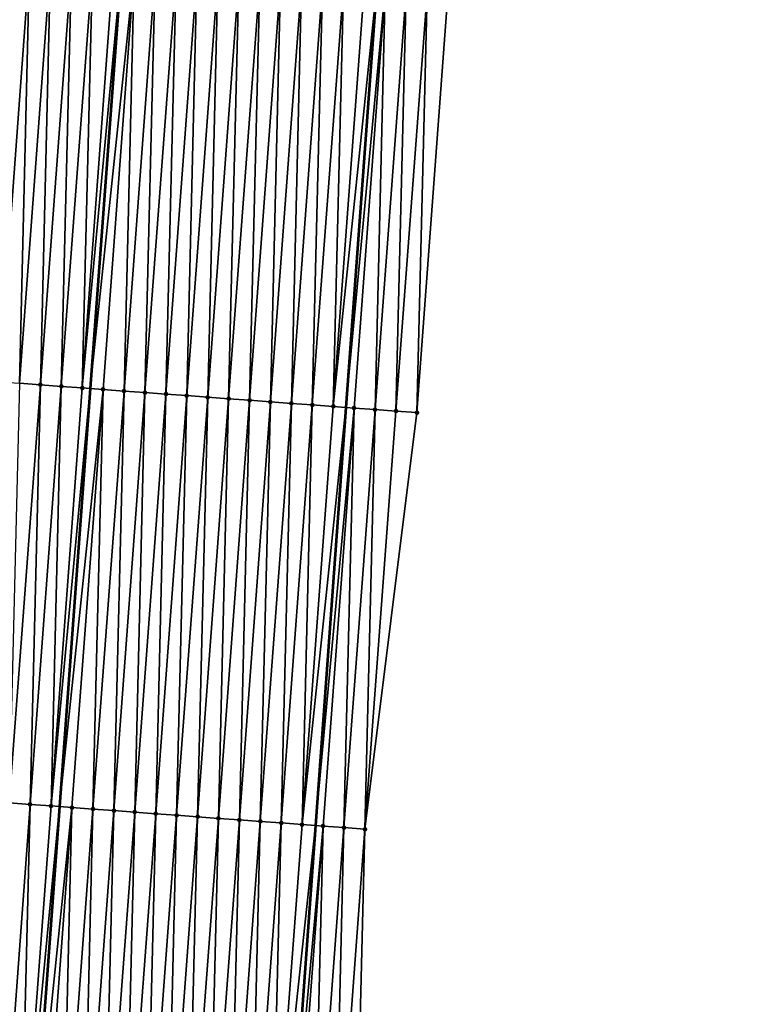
# Model space of a CAD drawing. Header units: feet. Extents: x 2017424 to 2024169, y 808042 to 818730.
# Tile 40 of 256: x 2023513 to 2023548, y 809297 to 809344. Entities that reach past the tile are written whole.
import ezdxf

# ---------------------------------------------------------------- set-up
doc = ezdxf.new("R2010")
doc.units = ezdxf.units.FT
doc.header["$MEASUREMENT"] = 0
for name, color, linetype, lineweight in [('EP_Travel Lane', 172, 'Continuous', 53), ('NB-Road Shots', 141, 'Continuous', 100), ('NB-Road X-Section', 40, 'Continuous', 13), ('STRIPING', 60, 'Continuous', 53)]:
    doc.layers.add(name, color=color, linetype=linetype, lineweight=lineweight)
doc.layers.add('I-77-MM15-17_NB-Surface-BORDER', color=7, linetype='Continuous')
doc.layers.add('I-77-MM15-17_NB-Surface-TIN', color=7, linetype='Continuous')

msp = doc.modelspace()

# ---------------------------------------------------------------- linework, layer by layer
at = {"layer": 'EP_Travel Lane'}
msp.add_polyline3d([(2023545.332341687, 809544.8801068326, 269.8780512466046), (2023543.811232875, 809524.9410547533, 269.5273546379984), (2023542.290104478, 809505.0017459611, 269.1929430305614), (2023540.768961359, 809485.0622441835, 268.8707907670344), (2023539.247784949, 809465.1223060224, 268.5763312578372), (2023537.726597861, 809445.1822278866, 268.2907422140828), (2023536.248737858, 809425.2409076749, 267.9530427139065), (2023534.797047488, 809405.2966975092, 267.6009624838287), (2023533.345340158, 809385.3522543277, 267.2640265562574), (2023531.893600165, 809365.40736241, 266.9562424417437), (2023530.441838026, 809345.4621662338, 266.6682388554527), (2023528.990056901, 809325.516709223, 266.3971813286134), (2023527.538279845, 809305.5713081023, 266.1225111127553), (2023526.086532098, 809285.6263096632, 265.8216495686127)], dxfattribs=at)
at = {"layer": 'I-77-MM15-17_NB-Surface-BORDER', "color": 3, "linetype": 'Continuous', "lineweight": -3}
msp.add_polyline3d([(2023547.696918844, 809544.7050303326, 269.8191792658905), (2023546.212537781, 809524.7632988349, 269.4650470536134), (2023545.72539754, 809504.7473329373, 269.1111517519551), (2023545.238251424, 809484.7312881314, 268.7622777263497), (2023543.753797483, 809464.7885775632, 268.4702764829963), (2023542.269338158, 809444.8457946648, 268.1828496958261), (2023540.785869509, 809424.9051268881, 267.8469744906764), (2023539.302801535, 809404.963088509, 267.5053504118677), (2023537.819712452, 809385.0207662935, 267.1821757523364), (2023536.336611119, 809365.0782793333, 266.8696941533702), (2023533.856216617, 809345.2093229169, 266.5984021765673), (2023532.373073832, 809325.2662785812, 266.3221500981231), (2023529.892658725, 809305.3970451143, 266.0688817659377), (2023529.406806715, 809285.3804380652, 265.7535383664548)], dxfattribs=at)
at = {"layer": 'I-77-MM15-17_NB-Surface-TIN', "color": 128, "linetype": 'Continuous', "lineweight": -3}
for points in [[(2023512.427656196, 809326.7428828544, 266.7562317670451), (2023513.910810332, 809346.686079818, 267.022556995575), (2023512.913540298, 809346.7599214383, 267.0435193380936)], [(2023512.427656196, 809326.7428828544, 266.7562317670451), (2023513.424928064, 809326.6690659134, 266.7336649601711), (2023513.910810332, 809346.686079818, 267.022556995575)], [(2023513.424928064, 809326.6690659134, 266.7336649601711), (2023514.908083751, 809346.6122837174, 266.9986358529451), (2023513.910810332, 809346.686079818, 267.022556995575)], [(2023513.424928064, 809326.6690659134, 266.7336649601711), (2023514.422196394, 809326.5952013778, 266.7141918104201), (2023514.908083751, 809346.6122837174, 266.9986358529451)], [(2023514.422196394, 809326.5952013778, 266.7141918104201), (2023515.905351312, 809346.5384088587, 266.9798340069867), (2023514.908083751, 809346.6122837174, 266.9986358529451)], [(2023514.422196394, 809326.5952013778, 266.7141918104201), (2023515.419460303, 809326.5212774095, 266.6985818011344), (2023515.905351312, 809346.5384088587, 266.9798340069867)], [(2023515.419460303, 809326.5212774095, 266.6985818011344), (2023516.902616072, 809346.4644963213, 266.96348128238), (2023515.905351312, 809346.5384088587, 266.9798340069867)], [(2023515.419460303, 809326.5212774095, 266.6985818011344), (2023516.416722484, 809326.4473301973, 266.684482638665), (2023516.902616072, 809346.4644963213, 266.96348128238)], [(2023516.416722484, 809326.4473301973, 266.684482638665), (2023517.899874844, 809346.3905032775, 266.9523614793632), (2023516.902616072, 809346.4644963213, 266.96348128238)], [(2023516.416722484, 809326.4473301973, 266.684482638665), (2023518.27116053, 809346.3629982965, 266.9454358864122), (2023517.899874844, 809346.3905032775, 266.9523614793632)], [(2023516.416722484, 809326.4473301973, 266.684482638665), (2023516.804158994, 809326.4186256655, 266.6774555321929), (2023518.27116053, 809346.3629982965, 266.9454358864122)], [(2023518.897142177, 809346.3166253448, 266.9337594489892), (2023518.27116053, 809346.3629982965, 266.9454358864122), (2023516.804158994, 809326.4186256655, 266.6774555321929)], [(2023517.413989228, 809326.3734443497, 266.6663947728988), (2023518.897142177, 809346.3166253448, 266.9337594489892), (2023516.804158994, 809326.4186256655, 266.6774555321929)], [(2023517.413989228, 809326.3734443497, 266.6663947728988), (2023518.411261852, 809326.2996375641, 266.6431678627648), (2023518.897142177, 809346.3166253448, 266.9337594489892)], [(2023518.411261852, 809326.2996375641, 266.6431678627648), (2023519.894417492, 809346.2428547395, 266.9081811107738), (2023518.897142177, 809346.3166253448, 266.9337594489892)], [(2023518.411261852, 809326.2996375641, 266.6431678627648), (2023519.408535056, 809326.2258385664, 266.6194347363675), (2023519.894417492, 809346.2428547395, 266.9081811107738)], [(2023519.408535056, 809326.2258385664, 266.6194347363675), (2023520.89169043, 809346.1690521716, 266.8846803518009), (2023519.894417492, 809346.2428547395, 266.9081811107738)], [(2023519.408535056, 809326.2258385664, 266.6194347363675), (2023520.405805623, 809326.1520041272, 266.5980053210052), (2023520.89169043, 809346.1690521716, 266.8846803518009)], [(2023520.405805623, 809326.1520041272, 266.5980053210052), (2023521.888960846, 809346.0952156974, 266.8633835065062), (2023520.89169043, 809346.1690521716, 266.8846803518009)], [(2023520.405805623, 809326.1520041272, 266.5980053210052), (2023521.403072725, 809326.078123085, 266.5796051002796), (2023521.888960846, 809346.0952156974, 266.8633835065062)], [(2023521.403072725, 809326.078123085, 266.5796051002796), (2023522.886227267, 809346.0213255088, 266.8455781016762), (2023521.888960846, 809346.0952156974, 266.8633835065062)], [(2023521.403072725, 809326.078123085, 266.5796051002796), (2023522.400340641, 809326.0042529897, 266.5604933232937), (2023522.886227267, 809346.0213255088, 266.8455781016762)], [(2023522.400340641, 809326.0042529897, 266.5604933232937), (2023523.883492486, 809345.9474191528, 266.8288235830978), (2023522.886227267, 809346.0213255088, 266.8455781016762)], [(2023522.400340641, 809326.0042529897, 266.5604933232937), (2023523.39761462, 809325.9304644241, 266.5360821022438), (2023523.883492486, 809345.9474191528, 266.8288235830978)], [(2023523.39761462, 809325.9304644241, 266.5360821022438), (2023524.880764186, 809345.8735999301, 266.8064053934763), (2023523.883492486, 809345.9474191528, 266.8288235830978)], [(2023523.39761462, 809325.9304644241, 266.5360821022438), (2023524.394890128, 809325.856696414, 266.510334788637), (2023524.880764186, 809345.8735999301, 266.8064053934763)], [(2023524.394890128, 809325.856696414, 266.510334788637), (2023525.878041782, 809345.7998600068, 266.7788327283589), (2023524.880764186, 809345.8735999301, 266.8064053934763)], [(2023524.394890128, 809325.856696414, 266.510334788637), (2023525.392166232, 809325.7829364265, 266.4840659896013), (2023525.878041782, 809345.7998600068, 266.7788327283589)], [(2023525.392166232, 809325.7829364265, 266.4840659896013), (2023526.875317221, 809345.7260910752, 266.7531455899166), (2023525.878041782, 809345.7998600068, 266.7788327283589)], [(2023525.392166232, 809325.7829364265, 266.4840659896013), (2023526.389438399, 809325.7091234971, 266.4612384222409), (2023526.875317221, 809345.7260910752, 266.7531455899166)], [(2023526.389438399, 809325.7091234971, 266.4612384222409), (2023527.872590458, 809345.6522925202, 266.7293839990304), (2023526.875317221, 809345.7260910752, 266.7531455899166)], [(2023526.389438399, 809325.7091234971, 266.4612384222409), (2023527.386711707, 809325.6353259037, 266.4374140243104), (2023527.872590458, 809345.6522925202, 266.7293839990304)], [(2023527.386711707, 809325.6353259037, 266.4374140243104), (2023528.86986158, 809345.578465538, 266.7074701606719), (2023527.872590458, 809345.6522925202, 266.7293839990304)], [(2023527.386711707, 809325.6353259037, 266.4374140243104), (2023528.383986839, 809325.5615528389, 266.4119952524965), (2023528.86986158, 809345.578465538, 266.7074701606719)], [(2023528.383986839, 809325.5615528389, 266.4119952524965), (2023529.867136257, 809345.5046863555, 266.6824493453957), (2023528.86986158, 809345.578465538, 266.7074701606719)], [(2023528.383986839, 809325.5615528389, 266.4119952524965), (2023530.441838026, 809345.4621662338, 266.6682388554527), (2023529.867136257, 809345.5046863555, 266.6824493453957)], [(2023528.383986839, 809325.5615528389, 266.4119952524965), (2023528.990056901, 809325.516709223, 266.3971813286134), (2023530.441838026, 809345.4621662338, 266.6682388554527)], [(2023530.86441052, 809345.4309016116, 266.657790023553), (2023530.441838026, 809345.4621662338, 266.6682388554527), (2023528.990056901, 809325.516709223, 266.3971813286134)], [(2023529.381260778, 809325.4877637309, 266.3876192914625), (2023530.86441052, 809345.4309016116, 266.657790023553), (2023528.990056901, 809325.516709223, 266.3971813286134)], [(2023529.381260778, 809325.4877637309, 266.3876192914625), (2023530.378532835, 809325.4139493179, 266.3648881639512), (2023530.86441052, 809345.4309016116, 266.657790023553)], [(2023530.378532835, 809325.4139493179, 266.3648881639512), (2023531.8616815, 809345.3570727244, 266.6360000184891), (2023530.86441052, 809345.4309016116, 266.657790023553)], [(2023530.378532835, 809325.4139493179, 266.3648881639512), (2023531.37580305, 809325.340110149, 266.3437661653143), (2023531.8616815, 809345.3570727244, 266.6360000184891)], [(2023531.37580305, 809325.340110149, 266.3437661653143), (2023532.858948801, 809345.2831943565, 266.6174262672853), (2023531.8616815, 809345.3570727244, 266.6360000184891)], [(2023531.37580305, 809325.340110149, 266.3437661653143), (2023532.373073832, 809325.2662785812, 266.3221500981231), (2023532.858948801, 809345.2831943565, 266.6174262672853)], [(2023532.373073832, 809325.2662785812, 266.3221500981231), (2023533.856216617, 809345.2093229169, 266.5984021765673), (2023532.858948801, 809345.2831943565, 266.6174262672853)], [(2023512.939040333, 809306.6519785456, 266.4495538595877), (2023514.422196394, 809326.5952013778, 266.7141918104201), (2023513.424928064, 809326.6690659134, 266.7336649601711)], [(2023512.939040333, 809306.6519785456, 266.4495538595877), (2023513.93630637, 809306.578083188, 266.4320847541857), (2023514.422196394, 809326.5952013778, 266.7141918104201)], [(2023513.93630637, 809306.578083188, 266.4320847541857), (2023515.419460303, 809326.5212774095, 266.6985818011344), (2023514.422196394, 809326.5952013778, 266.7141918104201)], [(2023513.93630637, 809306.578083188, 266.4320847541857), (2023514.933573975, 809306.5042089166, 266.4132450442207), (2023515.419460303, 809326.5212774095, 266.6985818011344)], [(2023514.933573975, 809306.5042089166, 266.4132450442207), (2023516.416722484, 809326.4473301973, 266.684482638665), (2023515.419460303, 809326.5212774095, 266.6985818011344)], [(2023514.933573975, 809306.5042089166, 266.4132450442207), (2023516.804158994, 809326.4186256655, 266.6774555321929), (2023516.416722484, 809326.4473301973, 266.684482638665)], [(2023514.933573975, 809306.5042089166, 266.4132450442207), (2023515.337162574, 809306.4743225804, 266.4049635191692), (2023516.804158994, 809326.4186256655, 266.6774555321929)], [(2023517.413989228, 809326.3734443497, 266.6663947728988), (2023516.804158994, 809326.4186256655, 266.6774555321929), (2023515.337162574, 809306.4743225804, 266.4049635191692)], [(2023515.930843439, 809306.4303596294, 266.3927813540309), (2023517.413989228, 809326.3734443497, 266.6663947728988), (2023515.337162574, 809306.4743225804, 266.4049635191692)], [(2023515.930843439, 809306.4303596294, 266.3927813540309), (2023516.928115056, 809306.3565392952, 266.3704357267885), (2023517.413989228, 809326.3734443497, 266.6663947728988)], [(2023516.928115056, 809306.3565392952, 266.3704357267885), (2023518.411261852, 809326.2996375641, 266.6431678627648), (2023517.413989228, 809326.3734443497, 266.6663947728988)], [(2023516.928115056, 809306.3565392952, 266.3704357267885), (2023517.925387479, 809306.2827298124, 266.3473847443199), (2023518.411261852, 809326.2996375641, 266.6431678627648)], [(2023517.925387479, 809306.2827298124, 266.3473847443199), (2023519.408535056, 809326.2258385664, 266.6194347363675), (2023518.411261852, 809326.2996375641, 266.6431678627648)], [(2023517.925387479, 809306.2827298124, 266.3473847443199), (2023518.922658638, 809306.208903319, 266.3254394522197), (2023519.408535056, 809326.2258385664, 266.6194347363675)], [(2023518.922658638, 809306.208903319, 266.3254394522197), (2023520.405805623, 809326.1520041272, 266.5980053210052), (2023519.408535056, 809326.2258385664, 266.6194347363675)], [(2023518.922658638, 809306.208903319, 266.3254394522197), (2023519.919928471, 809306.1350590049, 266.3046525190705), (2023520.405805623, 809326.1520041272, 266.5980053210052)], [(2023519.919928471, 809306.1350590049, 266.3046525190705), (2023521.403072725, 809326.078123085, 266.5796051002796), (2023520.405805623, 809326.1520041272, 266.5980053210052)], [(2023519.919928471, 809306.1350590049, 266.3046525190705), (2023520.917199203, 809306.0612267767, 266.2830799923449), (2023521.403072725, 809326.078123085, 266.5796051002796)], [(2023520.917199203, 809306.0612267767, 266.2830799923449), (2023522.400340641, 809326.0042529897, 266.5604933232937), (2023521.403072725, 809326.078123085, 266.5796051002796)], [(2023520.917199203, 809306.0612267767, 266.2830799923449), (2023521.914471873, 809305.9874206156, 266.2598130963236), (2023522.400340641, 809326.0042529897, 266.5604933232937)], [(2023521.914471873, 809305.9874206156, 266.2598130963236), (2023523.39761462, 809325.9304644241, 266.5360821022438), (2023522.400340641, 809326.0042529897, 266.5604933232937)], [(2023521.914471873, 809305.9874206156, 266.2598130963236), (2023522.911747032, 809305.9136479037, 266.2343720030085), (2023523.39761462, 809325.9304644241, 266.5360821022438)], [(2023522.911747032, 809305.9136479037, 266.2343720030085), (2023524.394890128, 809325.856696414, 266.510334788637), (2023523.39761462, 809325.9304644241, 266.5360821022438)], [(2023522.911747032, 809305.9136479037, 266.2343720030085), (2023523.909023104, 809305.8398874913, 266.2081314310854), (2023524.394890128, 809325.856696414, 266.510334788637)], [(2023523.909023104, 809305.8398874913, 266.2081314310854), (2023525.392166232, 809325.7829364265, 266.4840659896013), (2023524.394890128, 809325.856696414, 266.510334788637)], [(2023523.909023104, 809305.8398874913, 266.2081314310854), (2023524.906298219, 809305.7661141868, 266.1827288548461), (2023525.392166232, 809325.7829364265, 266.4840659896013)], [(2023524.906298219, 809305.7661141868, 266.1827288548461), (2023526.389438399, 809325.7091234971, 266.4612384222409), (2023525.392166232, 809325.7829364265, 266.4840659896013)], [(2023524.906298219, 809305.7661141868, 266.1827288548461), (2023525.903571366, 809305.692314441, 266.1590449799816), (2023526.389438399, 809325.7091234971, 266.4612384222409)], [(2023525.903571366, 809305.692314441, 266.1590449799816), (2023527.386711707, 809325.6353259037, 266.4374140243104), (2023526.389438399, 809325.7091234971, 266.4612384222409)], [(2023525.903571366, 809305.692314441, 266.1590449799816), (2023526.900842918, 809305.6184932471, 266.1367552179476), (2023527.386711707, 809325.6353259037, 266.4374140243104)], [(2023526.900842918, 809305.6184932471, 266.1367552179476), (2023528.383986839, 809325.5615528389, 266.4119952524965), (2023527.386711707, 809325.6353259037, 266.4374140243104)], [(2023526.900842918, 809305.6184932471, 266.1367552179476), (2023528.990056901, 809325.516709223, 266.3971813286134), (2023528.383986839, 809325.5615528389, 266.4119952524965)], [(2023526.900842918, 809305.6184932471, 266.1367552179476), (2023527.538279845, 809305.5713081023, 266.1225111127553), (2023528.990056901, 809325.516709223, 266.3971813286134)], [(2023529.381260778, 809325.4877637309, 266.3876192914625), (2023528.990056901, 809325.516709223, 266.3971813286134), (2023527.538279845, 809305.5713081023, 266.1225111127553)], [(2023527.898114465, 809305.544671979, 266.114470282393), (2023529.381260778, 809325.4877637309, 266.3876192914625), (2023527.538279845, 809305.5713081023, 266.1225111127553)], [(2023527.898114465, 809305.544671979, 266.114470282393), (2023528.895387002, 809305.4708640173, 266.0913204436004), (2023529.381260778, 809325.4877637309, 266.3876192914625)], [(2023528.895387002, 809305.4708640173, 266.0913204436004), (2023530.378532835, 809325.4139493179, 266.3648881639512), (2023529.381260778, 809325.4877637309, 266.3876192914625)], [(2023528.895387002, 809305.4708640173, 266.0913204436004), (2023529.892658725, 809305.3970451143, 266.0688817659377), (2023530.378532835, 809325.4139493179, 266.3648881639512)], [(2023529.892658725, 809305.3970451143, 266.0688817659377), (2023531.37580305, 809325.340110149, 266.3437661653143), (2023530.378532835, 809325.4139493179, 266.3648881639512)], [(2023529.892658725, 809305.3970451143, 266.0688817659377), (2023532.373073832, 809325.2662785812, 266.3221500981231), (2023531.37580305, 809325.340110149, 266.3437661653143)], [(2023512.453204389, 809286.6355875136, 266.1201746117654), (2023513.93630637, 809306.578083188, 266.4320847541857), (2023512.939040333, 809306.6519785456, 266.4495538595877)], [(2023512.453204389, 809286.6355875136, 266.1201746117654), (2023513.450467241, 809286.561649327, 266.1054890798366), (2023513.93630637, 809306.578083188, 266.4320847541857)], [(2023513.450467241, 809286.561649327, 266.1054890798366), (2023514.933573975, 809306.5042089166, 266.4132450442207), (2023513.93630637, 809306.578083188, 266.4320847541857)], [(2023513.450467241, 809286.561649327, 266.1054890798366), (2023515.337162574, 809306.4743225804, 266.4049635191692), (2023514.933573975, 809306.5042089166, 266.4132450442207)], [(2023513.450467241, 809286.561649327, 266.1054890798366), (2023513.870205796, 809286.530558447, 266.0974329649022), (2023515.337162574, 809306.4743225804, 266.4049635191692)], [(2023515.930843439, 809306.4303596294, 266.3927813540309), (2023515.337162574, 809306.4743225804, 266.4049635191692), (2023513.870205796, 809286.530558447, 266.0974329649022)], [(2023514.44773519, 809286.487779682, 266.0863483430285), (2023515.930843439, 809306.4303596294, 266.3927813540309), (2023513.870205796, 809286.530558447, 266.0974329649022)], [(2023514.44773519, 809286.487779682, 266.0863483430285), (2023515.445009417, 809286.413994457, 266.0617202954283), (2023515.930843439, 809306.4303596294, 266.3927813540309)], [(2023515.445009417, 809286.413994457, 266.0617202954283), (2023516.928115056, 809306.3565392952, 266.3704357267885), (2023515.930843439, 809306.4303596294, 266.3927813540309)], [(2023515.445009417, 809286.413994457, 266.0617202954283), (2023516.442284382, 809286.3402191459, 266.0364478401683), (2023516.928115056, 809306.3565392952, 266.3704357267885)], [(2023516.442284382, 809286.3402191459, 266.0364478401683), (2023517.925387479, 809306.2827298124, 266.3473847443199), (2023516.928115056, 809306.3565392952, 266.3704357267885)], [(2023516.442284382, 809286.3402191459, 266.0364478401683), (2023517.439556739, 809286.2664087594, 266.0134552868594), (2023517.925387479, 809306.2827298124, 266.3473847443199)], [(2023517.439556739, 809286.2664087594, 266.0134552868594), (2023518.922658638, 809306.208903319, 266.3254394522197), (2023517.925387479, 809306.2827298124, 266.3473847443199)], [(2023517.439556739, 809286.2664087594, 266.0134552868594), (2023518.436826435, 809286.19256261, 265.9927873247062), (2023518.922658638, 809306.208903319, 266.3254394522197)], [(2023518.436826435, 809286.19256261, 265.9927873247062), (2023519.919928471, 809306.1350590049, 266.3046525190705), (2023518.922658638, 809306.208903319, 266.3254394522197)], [(2023518.436826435, 809286.19256261, 265.9927873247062), (2023519.434096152, 809286.1187167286, 265.9721019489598), (2023519.919928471, 809306.1350590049, 266.3046525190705)], [(2023519.434096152, 809286.1187167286, 265.9721019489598), (2023520.917199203, 809306.0612267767, 266.2830799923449), (2023519.919928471, 809306.1350590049, 266.3046525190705)], [(2023519.434096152, 809286.1187167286, 265.9721019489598), (2023520.431368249, 809286.0449028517, 265.9493362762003), (2023520.917199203, 809306.0612267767, 266.2830799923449)], [(2023520.431368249, 809286.0449028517, 265.9493362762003), (2023521.914471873, 809305.9874206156, 266.2598130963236), (2023520.917199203, 809306.0612267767, 266.2830799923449)], [(2023520.431368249, 809286.0449028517, 265.9493362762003), (2023521.428643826, 809285.971135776, 265.9235285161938), (2023521.914471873, 809305.9874206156, 266.2598130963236)], [(2023521.428643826, 809285.971135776, 265.9235285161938), (2023522.911747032, 809305.9136479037, 266.2343720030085), (2023521.914471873, 809305.9874206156, 266.2598130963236)], [(2023521.428643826, 809285.971135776, 265.9235285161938), (2023522.425920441, 809285.8973826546, 265.8968137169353), (2023522.911747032, 809305.9136479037, 266.2343720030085)], [(2023522.425920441, 809285.8973826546, 265.8968137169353), (2023523.909023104, 809305.8398874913, 266.2081314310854), (2023522.911747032, 809305.9136479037, 266.2343720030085)], [(2023522.425920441, 809285.8973826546, 265.8968137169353), (2023523.423193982, 809285.8235881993, 265.8727856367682), (2023523.909023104, 809305.8398874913, 266.2081314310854)], [(2023523.423193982, 809285.8235881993, 265.8727856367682), (2023524.906298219, 809305.7661141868, 266.1827288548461), (2023523.909023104, 809305.8398874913, 266.2081314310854)], [(2023523.423193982, 809285.8235881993, 265.8727856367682), (2023524.420463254, 809285.7497363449, 265.8524885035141), (2023524.906298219, 809305.7661141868, 266.1827288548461)], [(2023524.420463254, 809285.7497363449, 265.8524885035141), (2023525.903571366, 809305.692314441, 266.1590449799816), (2023524.906298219, 809305.7661141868, 266.1827288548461)], [(2023524.420463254, 809285.7497363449, 265.8524885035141), (2023525.417730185, 809285.6758530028, 265.8342380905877), (2023525.903571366, 809305.692314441, 266.1590449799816)], [(2023525.417730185, 809285.6758530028, 265.8342380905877), (2023526.900842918, 809305.6184932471, 266.1367552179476), (2023525.903571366, 809305.692314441, 266.1590449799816)], [(2023525.417730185, 809285.6758530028, 265.8342380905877), (2023527.538279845, 809305.5713081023, 266.1225111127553), (2023526.900842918, 809305.6184932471, 266.1367552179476)], [(2023525.417730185, 809285.6758530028, 265.8342380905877), (2023526.086532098, 809285.6263096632, 265.8216495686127), (2023527.538279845, 809305.5713081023, 266.1225111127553)], [(2023527.898114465, 809305.544671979, 266.114470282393), (2023527.538279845, 809305.5713081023, 266.1225111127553), (2023526.086532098, 809285.6263096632, 265.8216495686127)], [(2023526.414997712, 809285.6019776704, 265.815467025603), (2023527.898114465, 809305.544671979, 266.114470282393), (2023526.086532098, 809285.6263096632, 265.8216495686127)], [(2023526.414997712, 809285.6019776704, 265.815467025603), (2023527.412267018, 809285.5281262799, 265.7951397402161), (2023527.898114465, 809305.544671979, 266.114470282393)], [(2023527.412267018, 809285.5281262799, 265.7951397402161), (2023528.895387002, 809305.4708640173, 266.0913204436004), (2023527.898114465, 809305.544671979, 266.114470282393)], [(2023527.412267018, 809285.5281262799, 265.7951397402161), (2023528.409537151, 809285.4542859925, 265.7740907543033), (2023528.895387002, 809305.4708640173, 266.0913204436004)], [(2023528.409537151, 809285.4542859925, 265.7740907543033), (2023529.892658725, 809305.3970451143, 266.0688817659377), (2023528.895387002, 809305.4708640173, 266.0913204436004)], [(2023528.409537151, 809285.4542859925, 265.7740907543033), (2023529.406806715, 809285.3804380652, 265.7535383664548), (2023529.892658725, 809305.3970451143, 266.0688817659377)]]:
    msp.add_3dface(points, dxfattribs=at)
at = {"layer": 'NB-Road Shots', "lineweight": 100}
for p in [(2023514.422196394, 809326.5952013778, 266.7141918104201), (2023515.419460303, 809326.5212774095, 266.6985818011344), (2023516.416722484, 809326.4473301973, 266.684482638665), (2023517.413989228, 809326.3734443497, 266.6663947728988), (2023518.411261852, 809326.2996375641, 266.6431678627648), (2023519.408535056, 809326.2258385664, 266.6194347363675), (2023520.405805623, 809326.1520041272, 266.5980053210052), (2023521.403072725, 809326.078123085, 266.5796051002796), (2023522.400340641, 809326.0042529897, 266.5604933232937), (2023523.39761462, 809325.9304644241, 266.5360821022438), (2023524.394890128, 809325.856696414, 266.510334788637), (2023525.392166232, 809325.7829364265, 266.4840659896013), (2023526.389438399, 809325.7091234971, 266.4612384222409), (2023527.386711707, 809325.6353259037, 266.4374140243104), (2023528.383986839, 809325.5615528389, 266.4119952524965), (2023529.381260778, 809325.4877637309, 266.3876192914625), (2023530.378532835, 809325.4139493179, 266.3648881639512), (2023531.37580305, 809325.340110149, 266.3437661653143), (2023532.373073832, 809325.2662785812, 266.3221500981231), (2023513.93630637, 809306.578083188, 266.4320847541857), (2023514.933573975, 809306.5042089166, 266.4132450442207), (2023515.930843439, 809306.4303596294, 266.3927813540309), (2023516.928115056, 809306.3565392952, 266.3704357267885), (2023517.925387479, 809306.2827298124, 266.3473847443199), (2023518.922658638, 809306.208903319, 266.3254394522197), (2023519.919928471, 809306.1350590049, 266.3046525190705), (2023520.917199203, 809306.0612267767, 266.2830799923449), (2023521.914471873, 809305.9874206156, 266.2598130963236), (2023522.911747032, 809305.9136479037, 266.2343720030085), (2023523.909023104, 809305.8398874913, 266.2081314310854), (2023524.906298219, 809305.7661141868, 266.1827288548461), (2023525.903571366, 809305.692314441, 266.1590449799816), (2023526.900842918, 809305.6184932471, 266.1367552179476), (2023527.898114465, 809305.544671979, 266.114470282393), (2023528.895387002, 809305.4708640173, 266.0913204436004), (2023529.892658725, 809305.3970451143, 266.0688817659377)]:
    msp.add_point(p, dxfattribs=at)
at = {"layer": 'NB-Road X-Section', "extrusion": (0.07415529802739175, 0.9971274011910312, 0.01542522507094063), "elevation": 957060.153755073, "flags": 128}
msp.add_lwpolyline([(-1957936.767281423, -14498.27107229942), (-1957935.767281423, -14498.24945366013), (-1957934.767281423, -14498.22832914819), (-1957933.767281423, -14498.2055953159), (-1957932.767281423, -14498.18121645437), (-1957931.767281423, -14498.15579465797), (-1957930.767281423, -14498.13196742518), (-1957929.767281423, -14498.10913714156), (-1957928.767281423, -14498.08286521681), (-1957927.767281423, -14498.05711483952), (-1957926.767281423, -14498.03270071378), (-1957925.767281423, -14498.01358666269), (-1957924.767281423, -14497.99518425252), (-1957923.767281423, -14497.97375228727), (-1957922.767281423, -14497.95001633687), (-1957921.767281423, -14497.92678666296), (-1957920.767281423, -14497.90869664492), (-1957919.767281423, -14497.89459580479), (-1957918.767281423, -14497.87898393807), (-1957917.767281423, -14497.8595084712), (-1957916.767281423, -14497.83693897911), (-1957915.767281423, -14497.81559402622), (-1957914.767281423, -14497.79817584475), (-1957913.767281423, -14497.78154397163), (-1957912.767281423, -14497.76848269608), (-1957911.767281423, -14497.75034965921), (-1957910.767281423, -14497.731598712), (-1957909.767281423, -14497.71397718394), (-1957909.502145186, -14497.71209286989), (-1957909.4224309, -14497.71198029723), (-1957909.0324309, -14497.71460813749), (-1957908.767281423, -14497.71885529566), (-1957907.767281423, -14497.7368847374), (-1957906.767281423, -14497.75754921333), (-1957905.767281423, -14497.7787207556), (-1957904.767281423, -14497.79740851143), (-1957903.767281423, -14497.80750043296), (-1957902.767281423, -14497.82185199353), (-1957901.767281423, -14497.85036425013), (-1957900.767281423, -14497.87850960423), (-1957899.767281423, -14497.89921147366), (-1957898.767281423, -14497.91526835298), (-1957897.767281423, -14497.93139957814), (-1957896.767281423, -14497.95914190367), (-1957895.767281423, -14498.00204268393), (-1957894.767281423, -14498.04825388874), (-1957893.767281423, -14498.08885300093), (-1957892.767281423, -14498.12654848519), (-1957892.092621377, -14498.14746114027)], dxfattribs=at)
at = {"layer": 'NB-Road X-Section', "extrusion": (0.0741552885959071, 0.9971274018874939, 0.0154252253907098), "elevation": 957040.1352341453, "flags": 128}
msp.add_lwpolyline([(-1957935.776334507, -14498.21584997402), (-1957934.776334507, -14498.19340862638), (-1957933.776334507, -14498.17025603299), (-1957932.776334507, -14498.14796844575), (-1957931.776334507, -14498.12567603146), (-1957930.776334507, -14498.10198933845), (-1957929.776334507, -14498.07658373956), (-1957928.776334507, -14498.05034004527), (-1957927.776334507, -14498.02489592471), (-1957926.776334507, -14498.00162626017), (-1957925.776334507, -14497.98005116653), (-1957924.776334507, -14497.95926175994), (-1957923.776334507, -14497.93731385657), (-1957922.776334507, -14497.91426013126), (-1957921.776334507, -14497.89191184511), (-1957920.776334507, -14497.87144571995), (-1957919.776334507, -14497.85260376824), (-1957918.776334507, -14497.83513258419), (-1957917.776334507, -14497.81469905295), (-1957916.776334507, -14497.78860186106), (-1957915.776334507, -14497.767754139), (-1957914.776334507, -14497.75101275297), (-1957913.776334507, -14497.73499951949), (-1957912.776334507, -14497.71793089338), (-1957911.776334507, -14497.69831802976), (-1957910.776334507, -14497.67689864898), (-1957909.776334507, -14497.6582451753), (-1957909.399170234, -14497.65505221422), (-1957909.299455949, -14497.65489443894), (-1957908.917741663, -14497.65698573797), (-1957908.776334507, -14497.65875538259), (-1957907.776334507, -14497.67808465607), (-1957906.776334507, -14497.69982906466), (-1957905.776334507, -14497.72291032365), (-1957904.776334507, -14497.74221533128), (-1957903.776334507, -14497.76049181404), (-1957902.776334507, -14497.78461349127), (-1957901.776334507, -14497.81154589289), (-1957900.776334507, -14497.8356597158), (-1957899.776334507, -14497.85742544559), (-1957898.776334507, -14497.87924664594), (-1957897.776334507, -14497.90443988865), (-1957896.776334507, -14497.93889183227), (-1957895.776334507, -14497.97974063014), (-1957894.776334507, -14498.02034674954), (-1957893.776334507, -14498.06202221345), (-1957892.776334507, -14498.10482419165), (-1957892.446503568, -14498.11746909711)], dxfattribs=at)
at = {"layer": 'STRIPING'}
msp.add_polyline3d([(2023533.112183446, 809545.7855021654, 270.1445520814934), (2023531.613350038, 809525.8447015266, 269.7995642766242), (2023530.114503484, 809505.9037259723, 269.4656731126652), (2023528.615641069, 809485.9625394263, 269.1451758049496), (2023527.116742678, 809466.0208742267, 268.8550513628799), (2023525.617855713, 809446.0793610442, 268.5552752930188), (2023524.138936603, 809426.1373609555, 268.2206427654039), (2023522.672019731, 809406.1941393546, 267.8778553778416), (2023521.205102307, 809386.2509102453, 267.5355560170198), (2023519.738151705, 809366.3072300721, 267.2225686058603), (2023518.27116053, 809346.3629982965, 266.9454358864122), (2023516.804158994, 809326.4186256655, 266.6774555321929), (2023515.337162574, 809306.4743225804, 266.4049635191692), (2023513.870205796, 809286.530558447, 266.0974329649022)], dxfattribs=at)

doc.saveas('drawing.dxf')
